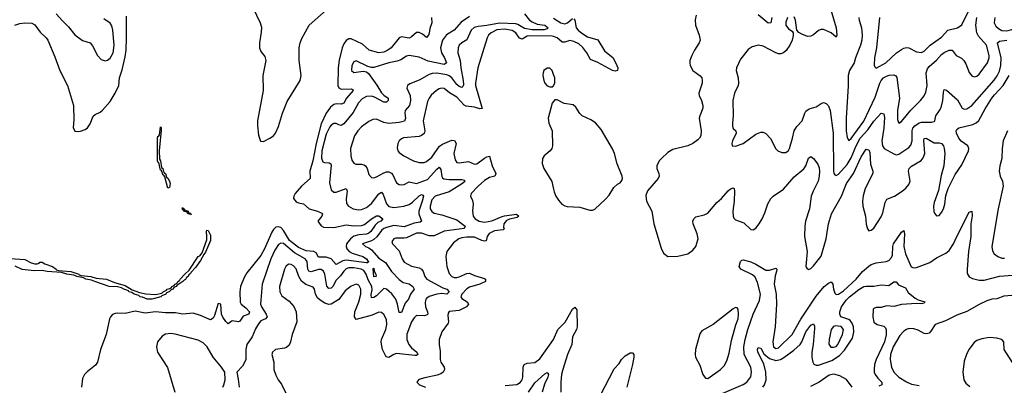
# Model space of a CAD drawing. Header units: inches. Extents: x 1682530 to 1839546, y 640742 to 791647.
# Tile 133 of 256: x 1715750 to 1723589, y 682545 to 685454. Entities that reach past the tile are written whole.
import ezdxf

# ---------------------------------------------------------------- set-up
doc = ezdxf.new("R2010")
doc.units = ezdxf.units.IN
doc.header["$MEASUREMENT"] = 0
doc.layers.add('B7618', color=7, linetype='Continuous')
doc.layers.add('B7628', color=7, linetype='Continuous')

msp = doc.modelspace()

# ---------------------------------------------------------------- linework, layer by layer
at = {"layer": 'B7618', "color": 5}
for points, elevation in [([(1717607.1, 685550), (1717663.8, 685430), (1717674, 685394), (1717673.7, 685353.7), (1717659, 685270), (1717658.2, 685230), (1717670, 685200.6), (1717701.3, 685161.3), (1717710.1, 685130), (1717686.2, 685010), (1717687.7, 684890), (1717643.1, 684650), (1717642.4, 684610), (1717650, 684534), (1717668.2, 684488.2), (1717690, 684485.9), (1717740.5, 684510), (1717769.7, 684530), (1717785.8, 684550), (1717810, 684604.4), (1717843, 684710), (1717878.3, 684801.7), (1717982.5, 684970), (1717990.4, 685010), (1717974.4, 685130), (1717975.8, 685230), (1717981.8, 685270), (1717995, 685305), (1718055.2, 685410), (1718188.8, 685530)], 420), ([(1715710, 685409.3), (1715750, 685423), (1715790, 685428.4), (1715845.4, 685425.4), (1715870, 685413.1), (1715913.9, 685353.9), (1715959.7, 685310), (1715973.7, 685290), (1716030, 685159.3), (1716070, 685048.2), (1716130.1, 684930.1), (1716179.6, 684770), (1716181.8, 684658.2), (1716175.8, 684595.8), (1716190, 684568.2), (1716210, 684563.8), (1716233.6, 684566.4), (1716270, 684580.7), (1716290, 684594), (1716310, 684624), (1716334.9, 684685.1), (1716350, 684699.3), (1716390, 684718.7), (1716410, 684734), (1716470, 684803.1), (1716511.1, 684870), (1716539.3, 684930), (1716544.3, 684990), (1716566.2, 685053.8), (1716590, 685157.6), (1716596.9, 685210), (1716600.1, 685310), (1716601.1, 685481.1)], 420), ([(1716041, 685501), (1716090, 685443.7), (1716137.8, 685397.8), (1716190, 685333), (1716250, 685287.7), (1716310.3, 685270.3), (1716330, 685246.8), (1716370.4, 685170), (1716397.4, 685137.4), (1716430, 685126), (1716450, 685132), (1716470, 685148.7), (1716492.9, 685190), (1716502.9, 685250), (1716491.5, 685371.5), (1716483.9, 685403.9), (1716470, 685425.1), (1716421.1, 685461.1)], 440), ([(1719029.3, 685470), (1719030.2, 685430), (1719016, 685384), (1719010, 685346.6), (1719004.2, 685330), (1718990, 685312.2), (1718957.9, 685337.9), (1718930, 685352.2), (1718910, 685351.6), (1718870, 685317.6), (1718850, 685308), (1718790, 685318.4), (1718770, 685308.3), (1718706.3, 685230), (1718680.2, 685210), (1718650, 685195.4), (1718610, 685190.8), (1718532.9, 685210), (1718478.6, 685258.6), (1718390, 685300.9), (1718370, 685301.2), (1718350, 685288.6), (1718330, 685261.4), (1718316.2, 685230), (1718293, 685133), (1718285.9, 685070), (1718282.5, 684930), (1718291.2, 684911.2), (1718310, 684901.9), (1718390, 684903.2), (1718399.1, 684899.1), (1718404, 684890), (1718353, 684830), (1718329.6, 684790.4), (1718310, 684780.6), (1718270, 684784.5), (1718250, 684778.5), (1718223.3, 684756.7), (1718190, 684709.1), (1718150, 684625), (1718110, 684468.8), (1718084.4, 684330), (1718060.9, 684250), (1718062.8, 684190), (1717992.5, 684130), (1717942.6, 684070), (1717932.3, 684050), (1717930.2, 684030), (1717950, 684005.2), (1717970, 683995.9), (1718010, 683988.4), (1718054, 683950), (1718121.1, 683930), (1718155, 683915), (1718159.7, 683910), (1718154.8, 683890), (1718124.4, 683850), (1718150, 683814), (1718170, 683804), (1718250, 683799.5), (1718350, 683820.8), (1718410, 683814.8), (1718470, 683815.7), (1718495.2, 683824.8), (1718550, 683868.9), (1718590, 683894.1), (1718610, 683894.5), (1718641.7, 683870), (1718624.6, 683850), (1718600.7, 683839.3), (1718580.5, 683819.5), (1718545.6, 683770), (1718530, 683755.5), (1718510, 683746.4), (1718450, 683742.4), (1718410, 683731), (1718383.3, 683710), (1718351.8, 683670), (1718349.2, 683650), (1718355.4, 683630), (1718372.4, 683610), (1718396.9, 683596.9), (1718480.6, 683570), (1718510.7, 683550), (1718517.8, 683537.8), (1718529, 683530), (1718519.7, 683520.4), (1718510, 683520.2), (1718350, 683541.3), (1718323.4, 683536.6), (1718270, 683507.3), (1718230, 683550.2), (1718190, 683564.2), (1718130, 683564.4), (1718110, 683599.1), (1718092.3, 683610), (1718030, 683615.1), (1717970, 683641.8), (1717898, 683698), (1717850, 683776.4), (1717830, 683799.4), (1717810, 683807.2), (1717790, 683803), (1717770, 683785.8), (1717756.3, 683763.7), (1717698.9, 683630), (1717670, 683578.9), (1717559.6, 683440.4), (1717538.1, 683401.9), (1717509, 683330), (1717502.2, 683290), (1717506.2, 683206.2), (1717512.3, 683190), (1717550, 683160.9), (1717578.6, 683130), (1717573.7, 683110), (1717530, 683095.2), (1717503.5, 683056.5), (1717491, 683049), (1717441.4, 683058.6), (1717410, 683035.1), (1717390, 683052.6), (1717366.3, 683086.3), (1717356, 683110), (1717350.6, 683190), (1717330, 683194.7), (1717300.3, 683099.7), (1717290, 683079.6), (1717270, 683065.7), (1717190, 683101.8), (1717130, 683118), (1717050, 683109.9), (1716990, 683121.5), (1716910, 683121.3), (1716830, 683130.7), (1716750, 683118.7), (1716670, 683134), (1716590, 683116.3), (1716530, 683120.3), (1716510, 683117.1), (1716490, 683108.4), (1716472.7, 683090), (1716465.4, 683074.6), (1716439.5, 682950), (1716394, 682830), (1716370.4, 682729.6), (1716353.7, 682706.3), (1716286.3, 682653.7), (1716266, 682630), (1716250, 682599), (1716240.8, 682530)], 420), ([(1719330, 685480.1), (1719264.7, 685435.3), (1719208.7, 685371.3), (1719147.4, 685332.6), (1719117, 685290), (1719099.5, 685230), (1719106.9, 685190), (1719132.3, 685150), (1719149.3, 685110), (1719130, 685096.3), (1719002.9, 685122.9), (1718930, 685155), (1718850, 685168.3), (1718830, 685164), (1718784.6, 685135.4), (1718756.5, 685123.5), (1718690, 685109.9), (1718570, 685074.5), (1718550, 685073.7), (1718521, 685081), (1718430, 685126), (1718410, 685119.6), (1718393.1, 685090), (1718390.4, 685050), (1718410, 685034.9), (1718484.5, 685044.5), (1718510, 685037.6), (1718526.1, 685026.1), (1718593.8, 684933.8), (1718631.5, 684871.5), (1718650, 684852.8), (1718684.2, 684830), (1718683.6, 684810), (1718670, 684797.2), (1718650, 684798.5), (1718576.1, 684836.1), (1718550, 684844.3), (1718510, 684841.6), (1718476.1, 684823.9), (1718447.3, 684792.7), (1718404.3, 684715.7), (1718330, 684625.2), (1718310, 684613), (1718290, 684616.2), (1718270, 684628.2), (1718250, 684628.2), (1718230, 684614.5), (1718219.2, 684600.8), (1718190, 684543.8), (1718155.5, 684410), (1718152.8, 684352.9), (1718163.3, 684323.3), (1718176.4, 684316.4), (1718214.5, 684314.5), (1718227.2, 684307.2), (1718230, 684296), (1718216.3, 684156.3), (1718230, 684099.1), (1718250, 684081.5), (1718270, 684082.7), (1718350.2, 684110.2), (1718356.6, 684090), (1718348.7, 684028.7), (1718352.2, 683992.2), (1718368.2, 683970), (1718404.9, 683950), (1718450, 683941.6), (1718470, 683944.1), (1718510, 683960.2), (1718550, 683991), (1718610, 684068.5), (1718630, 684080.8), (1718644.3, 684064.3), (1718670, 683988.1), (1718690, 683968.1), (1718730, 683960.1), (1718809.6, 683969.6), (1718850, 683983.6), (1718878, 684002), (1718930, 684053.3), (1718950, 684063.2), (1718959.1, 684059.1), (1718963.9, 684050), (1718954.9, 684010), (1718927.2, 683930), (1718928.7, 683908.7), (1718948.7, 683850), (1718937.6, 683842.4), (1718890, 683836.3), (1718810, 683806.1), (1718730, 683815.5), (1718670, 683801.9), (1718647.9, 683792.1), (1718630, 683776), (1718592.5, 683727.5), (1718570, 683706), (1718550, 683694.6), (1718478, 683670), (1718503, 683650), (1718530, 683638.8), (1718550, 683622.7), (1718610, 683555.5), (1718661.9, 683521.9), (1718711.3, 683450), (1718770, 683385.6), (1718803.8, 683363.8), (1718851.8, 683351.8), (1718881.3, 683330), (1718891.5, 683310), (1718861.6, 683270), (1718845.2, 683230), (1718820.1, 683199.9), (1718790, 683125.1), (1718770, 683125.2), (1718758.2, 683190), (1718744.9, 683230), (1718712.1, 683272.1), (1718670, 683310.4), (1718650, 683315), (1718590, 683256.4), (1718570, 683244.6), (1718550, 683242.2), (1718547.1, 683267.1), (1718554.9, 683305.1), (1718553.5, 683330), (1718524.2, 683384.2), (1718508.2, 683430), (1718490, 683457.5), (1718468, 683468), (1718410, 683479.2), (1718370, 683479.5), (1718350, 683473), (1718330, 683453.4), (1718304.3, 683415.7), (1718270, 683381.9), (1718243.5, 683330), (1718230, 683316.9), (1718210, 683315.6), (1718195.2, 683335.2), (1718178.5, 683430), (1718170, 683453.8), (1718150, 683465.2), (1718130, 683466), (1718070, 683446.7), (1718053.1, 683453.1), (1718044.8, 683470), (1718037.8, 683530), (1718023, 683550), (1717938.5, 683598.5), (1717850, 683672.9), (1717830, 683677), (1717810, 683664.4), (1717781, 683619), (1717750.2, 683550.2), (1717680.5, 683350), (1717667, 683190), (1717674.7, 683170), (1717713.1, 683110), (1717719.6, 683090), (1717705.7, 683074.3), (1717670, 683057.3), (1717650, 683034.2), (1717626.5, 682993.5), (1717599.8, 682930), (1717559, 682870), (1717549.4, 682830), (1717550, 682747), (1717523.5, 682696.5), (1717478.8, 682650), (1717490, 682594), (1717496.3, 682530)], 440), ([(1719770, 685499.6), (1719810, 685451.1), (1719830, 685436.1), (1719870, 685418.2), (1719930, 685409.2), (1719958.4, 685390), (1719950, 685382), (1719926.6, 685373.4), (1719830, 685372.3), (1719770, 685383), (1719715.6, 685415.6), (1719700.2, 685420.2), (1719570, 685426.8), (1719470, 685407.2), (1719399.7, 685400.3), (1719368.8, 685391.2), (1719345.2, 685370), (1719310, 685292.8), (1719269.1, 685270), (1719250.2, 685250), (1719241.8, 685230), (1719238.9, 685190), (1719256.1, 685130), (1719261.9, 685070), (1719279.9, 684970), (1719283.5, 684936.5), (1719278.7, 684921.3), (1719270, 684915), (1719250, 684921), (1719230, 684937), (1719190.2, 684990.2), (1719170, 685006.5), (1719150, 685015.2), (1719070, 685028.9), (1719034, 685026), (1719010, 685017.5), (1718930, 684973.2), (1718856.9, 684943.1), (1718837.6, 684930), (1718831.6, 684910), (1718859, 684850), (1718862.4, 684810), (1718852.2, 684770), (1718819.7, 684730), (1718815.5, 684710), (1718821.7, 684670), (1718813.8, 684646.2), (1718770, 684634.8), (1718690, 684628.4), (1718650, 684635), (1718590, 684661.1), (1718560.5, 684659.5), (1718530, 684643.5), (1718470, 684600.3), (1718441.5, 684570), (1718416.5, 684530), (1718384.4, 684430), (1718386, 684370), (1718395.5, 684335.5), (1718410, 684312.7), (1718425.1, 684305.1), (1718470, 684303.8), (1718490, 684299.7), (1718503.6, 684290), (1718516.3, 684270), (1718530, 684223), (1718550, 684198.7), (1718570, 684196.1), (1718590, 684202.3), (1718650, 684235.7), (1718670, 684242.7), (1718690, 684242.5), (1718710, 684232.5), (1718720.7, 684220.7), (1718750, 684157), (1718770, 684143.6), (1718790, 684140.2), (1718810, 684143.8), (1718850, 684163), (1718910, 684150.1), (1718996.5, 684183.5), (1719070, 684265.5), (1719090, 684279.6), (1719101.7, 684261.7), (1719110, 684207), (1719115.7, 684195.7), (1719127.2, 684187.2), (1719170, 684181.7), (1719270, 684183.5), (1719290, 684178), (1719296.1, 684170), (1719274.5, 684150), (1719170, 684084.9), (1719056.8, 684050), (1719030, 684020.9), (1719017.5, 683970), (1719017.7, 683950), (1719030, 683926.9), (1719050, 683915.9), (1719110, 683902.3), (1719230, 683861.7), (1719295.8, 683810), (1719287.9, 683792.1), (1719129.8, 683770.2), (1719050, 683733.5), (1719010, 683734.6), (1718950, 683754.5), (1718910, 683756.6), (1718830, 683719.2), (1718810, 683715.4), (1718743.5, 683716.5), (1718728.2, 683710), (1718712.7, 683690), (1718717.1, 683670), (1718770, 683615.8), (1718794.7, 683550), (1718810, 683525.5), (1718870, 683492.4), (1718930, 683478.9), (1718949.5, 683469.5), (1718962.7, 683450), (1718974.5, 683410), (1718990.2, 683390), (1719119.4, 683319.4), (1719152, 683310), (1719170.1, 683290.1), (1719150.5, 683269.5), (1719110, 683275), (1719070, 683270.3), (1719009.5, 683250.5), (1718990, 683236.1), (1718983.9, 683230), (1718977, 683203), (1718981.9, 683170), (1718995.7, 683130), (1718998.5, 683110), (1718995.2, 683104.8), (1718970, 683098.1), (1718910, 683099.8), (1718890, 683083.1), (1718870, 683049.7), (1718831, 682951), (1718831.3, 682910), (1718849.3, 682869.3), (1718870, 682843.8), (1718911.4, 682810), (1718920.4, 682790), (1718910, 682783.5), (1718896.7, 682783.3), (1718750, 682798), (1718728.9, 682791.1), (1718690, 682767.4), (1718670, 682772.8), (1718662, 682782), (1718638, 682830), (1718627.5, 682887.5), (1718630.6, 682910), (1718663.7, 682990), (1718672.9, 683030), (1718669.1, 683069.1), (1718650, 683109.6), (1718630, 683124), (1718610, 683126), (1718556.3, 683103.7), (1718430, 683068.3), (1718414.5, 683090), (1718417.1, 683130), (1718450.4, 683210), (1718464.7, 683270), (1718465.8, 683310), (1718450, 683342), (1718430, 683349.7), (1718390, 683333.5), (1718342.3, 683297.7), (1718291.2, 683228.8), (1718230.3, 683190), (1718210, 683188.4), (1718179.7, 683199.7), (1718141.6, 683221.6), (1718120, 683240), (1718105.7, 683270), (1718097.3, 683310), (1718085.6, 683325.6), (1718027.6, 683347.6), (1717994, 683374), (1717972.5, 683410), (1717950.9, 683470.9), (1717930, 683495.8), (1717910, 683507.1), (1717890, 683508), (1717870, 683491.6), (1717858.3, 683470), (1717819.6, 683330), (1717821.1, 683290), (1717838.3, 683258.3), (1717895.6, 683215.6), (1717933, 683173), (1717951.4, 683130), (1717957.6, 683050), (1717919, 682950), (1717906.3, 682890), (1717894.4, 682865.6), (1717873, 682847), (1717858.8, 682841.2), (1717786.8, 682830), (1717763, 682810), (1717757.1, 682790), (1717774.4, 682730), (1717774, 682670), (1717790, 682626), (1717808.2, 682590), (1717835.4, 682555.4), (1717870, 682484)], 460), ([(1720000, 685320.2), (1719990, 685323.5), (1719810, 685324.9), (1719790, 685321.9), (1719750, 685299), (1719730, 685307.6), (1719698.8, 685350), (1719670, 685368.4), (1719610, 685379.5), (1719550, 685372.2), (1719503.9, 685350), (1719482.8, 685330), (1719470.8, 685310), (1719396.6, 685070), (1719378, 684950), (1719379.1, 684930), (1719431.8, 684748.2), (1719414.2, 684745.8), (1719370, 684759), (1719304.7, 684764.7), (1719290, 684772.4), (1719230, 684837.8), (1719171.1, 684871.1), (1719130, 684906.8), (1719110, 684909.8), (1719090, 684903.1), (1719067.7, 684890), (1719026.9, 684853.1), (1719009.6, 684830.4), (1718997.3, 684802.7), (1718962, 684650), (1718975.5, 684570), (1718970.9, 684549.1), (1718950, 684532), (1718930, 684525), (1718806.2, 684513.8), (1718790, 684507.1), (1718771.7, 684490), (1718760.9, 684470), (1718754.9, 684434.9), (1718761.1, 684410), (1718770, 684397.1), (1718807.7, 684370), (1718885.5, 684330), (1718930, 684318.2), (1718970, 684318.8), (1718990, 684325.6), (1719030, 684359.3), (1719092.9, 684447.1), (1719116.9, 684463.1), (1719190, 684495), (1719211.8, 684491.8), (1719224.1, 684470), (1719207.3, 684390), (1719218.2, 684338.2), (1719230, 684318), (1719250, 684314), (1719324.3, 684324.3), (1719370, 684305.2), (1719390, 684306.8), (1719450, 684351.8), (1719470, 684363.2), (1719490, 684367.3), (1719511.8, 684290), (1719541.3, 684230), (1719539.1, 684220.9), (1719533.1, 684210), (1719490, 684198.1), (1719450, 684173.7), (1719399.4, 684130), (1719345.3, 684070), (1719339.5, 684050), (1719355.5, 684015.5), (1719361, 683990), (1719354.8, 683930), (1719361, 683890), (1719376.2, 683870), (1719409, 683850), (1719450, 683843), (1719510, 683852.9), (1719590, 683888.9), (1719610, 683893.2), (1719706, 683906), (1719723.8, 683890), (1719710, 683881.1), (1719650, 683867.2), (1719625, 683855), (1719604.3, 683830), (1719603, 683803), (1719607.2, 683790), (1719598.6, 683781.4), (1719530, 683774.8), (1719486.6, 683753.4), (1719470.7, 683730), (1719465.1, 683694.9), (1719450, 683691.6), (1719430, 683696.5), (1719370, 683723.1), (1719310, 683724), (1719270, 683718.4), (1719244.9, 683710), (1719202.6, 683677.4), (1719151.8, 683610), (1719142.6, 683570), (1719150.2, 683490), (1719170, 683434.4), (1719190, 683411.5), (1719210, 683403.5), (1719230, 683402.7), (1719250, 683407), (1719310, 683435), (1719330, 683437), (1719370, 683419.6), (1719450, 683395.4), (1719459.2, 683390), (1719459.7, 683370), (1719414, 683350), (1719330, 683326), (1719310, 683311.5), (1719270.2, 683270), (1719262.6, 683250), (1719270, 683237), (1719312.3, 683210), (1719323.6, 683190), (1719306.9, 683170), (1719250, 683140.4), (1719170, 683132), (1719161.5, 683118.5), (1719158.9, 683101.1), (1719163.5, 683050), (1719160.1, 683039.9), (1719111.5, 682970), (1719090.3, 682910), (1719088.9, 682871.1), (1719096.5, 682816.5), (1719098, 682750), (1719104.1, 682730), (1719128.2, 682690), (1719131.5, 682670), (1719121.5, 682650), (1719104.1, 682635.9), (1719075, 682625), (1718974.4, 682605.6), (1718928.3, 682591.7), (1718912, 682570), (1718932, 682550), (1718982, 682530)], 480), ([(1720000, 685018.6), (1719989.5, 685050), (1719970, 685067.3), (1719950, 685067.6), (1719923, 685050), (1719916.4, 685030), (1719915.3, 685010), (1719922.6, 684970), (1719930.5, 684950), (1719950, 684928), (1719970, 684919.1), (1719990, 684918.8), (1720000, 684928.8)], 520), ([(1720000, 684802.1), (1719990.5, 684789.5), (1719957.4, 684670), (1719961.7, 684630), (1719989.4, 684569.4), (1719991.8, 684450), (1719986.5, 684430), (1719973.4, 684410), (1719924.4, 684370), (1719912.7, 684350), (1719910.4, 684310), (1719921.7, 684270), (1719985.6, 684165.6), (1720000, 684106)], 520), ([(1715674.6, 683554.6), (1715790, 683546.3), (1715840.2, 683520.2), (1715870, 683512.6), (1715890, 683511.5), (1715904, 683516), (1715910, 683524), (1715930, 683524.9), (1715951.3, 683511.3), (1716010, 683491.5), (1716040.5, 683470), (1716043.4, 683463.4), (1716058, 683458), (1716158, 683450), (1716222, 683430), (1716224.1, 683424.1), (1716239.9, 683419.9), (1716316, 683410), (1716358.7, 683398.7), (1716441, 683390), (1716503.6, 683363.6), (1716590, 683340.4), (1716644.4, 683304.4), (1716704.6, 683284.6), (1716753.1, 683273.1), (1716831.6, 683268.4), (1716881.1, 683278.9), (1716892.7, 683290), (1716918.5, 683301.5), (1716925.1, 683310), (1716944.4, 683315.6), (1716957.4, 683322.6), (1716960.7, 683330), (1716980.7, 683339.3), (1716986.9, 683350), (1717003.1, 683356.9), (1717008.7, 683370), (1717022.2, 683377.8), (1717027.9, 683390), (1717063.9, 683430), (1717099.3, 683460.7), (1717169.8, 683570), (1717183.6, 683576.4), (1717201.4, 683598.6), (1717238.6, 683701.4), (1717241.2, 683730), (1717237.2, 683770), (1717240.9, 683779.1), (1717250, 683777.1), (1717270, 683740.7), (1717270, 683697.2), (1717230, 683603.6), (1717214.9, 683585.1), (1717190, 683537), (1717150, 683481.6), (1717115.1, 683444.9), (1717110, 683434), (1717096, 683424), (1717090.2, 683410), (1717077.8, 683402.2), (1717070, 683387.8), (1717058.2, 683381.8), (1717050, 683369.8), (1717000.4, 683339.6), (1716996, 683330), (1716977.6, 683322.4), (1716972.4, 683310), (1716954.8, 683305.2), (1716939.3, 683290), (1716919, 683281), (1716912.7, 683270), (1716881.8, 683258.2), (1716874.9, 683250), (1716802, 683230), (1716764, 683230), (1716726.7, 683246.7), (1716708, 683250), (1716698.8, 683258.8), (1716660.9, 683270), (1716642.6, 683282.6), (1716618.4, 683290), (1716616.1, 683296.1), (1716603.3, 683303.3), (1716578, 683310), (1716561.4, 683321.4), (1716528.5, 683328.5), (1716462, 683330), (1716347, 683370), (1716322.8, 683382.8), (1716275.3, 683390), (1716259.2, 683399.2), (1716205.2, 683410), (1716181.1, 683421.1), (1716124, 683430), (1716083.6, 683443.6), (1715968.7, 683450), (1715930, 683459.7), (1715864.8, 683455.2), (1715770, 683466.8), (1715714.3, 683494.3)], 380), ([(1717366, 682530), (1717374, 682550), (1717385.1, 682590), (1717383.7, 682650), (1717356.2, 682690), (1717289.8, 682769.8), (1717242.7, 682850), (1717210, 682884.4), (1717170, 682903.5), (1716988.6, 682951.4), (1716950, 682957.4), (1716910, 682953.3), (1716883.4, 682936.6), (1716847, 682890), (1716840.3, 682850), (1716847, 682810), (1716925.9, 682685.9), (1716986, 682490)], 440), ([(1719615.4, 682544.6), (1719708.6, 682551.4), (1719733.4, 682566.6), (1719750, 682589.1), (1719756.7, 682610), (1719757.2, 682690), (1719765.3, 682710), (1719790, 682720.8), (1719850, 682727.7), (1719890, 682756.2), (1719999.8, 682910), (1720000, 682910.3)], 480), ([(1719801.1, 682490), (1719850, 682564.7), (1719930, 682635.9), (1719950, 682646.4), (1719959.1, 682630), (1719955.7, 682610), (1719927, 682553), (1719908.7, 682490)], 460)]:
    msp.add_lwpolyline(points, dxfattribs=dict(at, elevation=elevation))
for points, elevation in [([(1716930, 684113.2), (1716904.2, 684204.2), (1716897.5, 684217.5), (1716890, 684219.3), (1716884.2, 684244.2), (1716876, 684256), (1716870, 684257.2), (1716857.2, 684317.2), (1716850, 684319), (1716848.2, 684330), (1716847.5, 684510), (1716850, 684526), (1716854.6, 684525.4), (1716863.1, 684536.9), (1716870, 684601), (1716876.3, 684596.3), (1716876.1, 684576.1), (1716859.3, 684410), (1716864, 684344), (1716870, 684332), (1716879.1, 684279.1), (1716890, 684270.4), (1716897.5, 684237.5), (1716910, 684230.4), (1716919.9, 684199.9), (1716930, 684192.4), (1716943, 684170), (1716947.3, 684150), (1716942, 684118)], 380), ([(1717094.8, 683914.8), (1717103.7, 683916.3), (1717113.7, 683910), (1717115.2, 683904.8), (1717110, 683901.2), (1717106.7, 683906.7), (1717087.3, 683910), (1717082, 683922), (1717058, 683930), (1717058.6, 683938.6), (1717050, 683938), (1717043.5, 683956.5), (1717050, 683957.6), (1717060.5, 683950), (1717061.1, 683941.1), (1717092.2, 683930)], 380), ([(1718570, 683407.7), (1718564.7, 683475.3), (1718570, 683477.1), (1718572.4, 683452.4), (1718585.5, 683430), (1718586.8, 683413.2), (1718586, 683410)], 420)]:
    msp.add_lwpolyline(points, close=True, dxfattribs=dict(at, elevation=elevation))
at = {"layer": 'B7628', "color": 5}
for points, elevation in [([(1720000, 685464.8), (1720058.5, 685430), (1720090, 685421), (1720112.1, 685427.9), (1720150, 685463.9)], 480), ([(1720160.7, 685460.7), (1720170, 685450.7), (1720181.6, 685390), (1720195.4, 685370), (1720225.3, 685345.3), (1720270, 685317.6), (1720352.3, 685292.3), (1720406.9, 685206.9), (1720475.8, 685150), (1720505.3, 685090), (1720512, 685070), (1720510.4, 685050), (1720490, 685044), (1720470, 685049.8), (1720353.3, 685113.3), (1720295.8, 685135.8), (1720266.5, 685190), (1720232.8, 685232.8), (1720200.4, 685260.4), (1720161.4, 685281.4), (1720130, 685287), (1720090, 685275.2), (1720070, 685276), (1720030.1, 685310.1), (1720000, 685320.2)], 480), ([(1721136.3, 685490), (1721128.3, 685451.7), (1721130.4, 685410), (1721160.3, 685330), (1721167, 685290), (1721160.3, 685270), (1721122, 685210), (1721102.4, 685170), (1721086.4, 685130), (1721084.9, 685110), (1721088.5, 685090), (1721110.3, 685050.3), (1721168.3, 685008.3), (1721180.3, 684990), (1721184.7, 684970), (1721182.4, 684950), (1721155.8, 684870), (1721158.4, 684850), (1721178, 684810), (1721188.8, 684770), (1721188.7, 684750), (1721164, 684690), (1721160.2, 684670), (1721175.2, 684570), (1721173.6, 684530), (1721163.1, 684510), (1721150, 684496.9), (1721110.1, 684469.9), (1721070, 684450.9), (1720950, 684421.3), (1720910, 684396.9), (1720859.3, 684350), (1720841.6, 684330), (1720823.1, 684290), (1720822.4, 684270), (1720839.3, 684230), (1720842.4, 684210), (1720832.2, 684190), (1720747.4, 684092.6), (1720735.2, 684055.2), (1720739.3, 684010), (1720782.6, 683930), (1720799.5, 683830), (1720856.7, 683636.7), (1720876.7, 683596.7), (1720910, 683570.7), (1720990, 683572.4), (1721070, 683592.4), (1721110, 683619.3), (1721133.3, 683650), (1721150.9, 683710), (1721143.9, 683750), (1721111.1, 683830), (1721109.8, 683850.2), (1721116.9, 683870), (1721133.5, 683886.5), (1721199.8, 683900.2), (1721230, 683914.9), (1721301.4, 683998.6), (1721336.4, 684030), (1721390, 684091.6), (1721410, 684108.4), (1721430, 684114.9), (1721437.3, 684110), (1721442, 684090), (1721438.2, 684010), (1721426.8, 683930), (1721429.6, 683890), (1721436, 683876), (1721450, 683860.9), (1721516.6, 683836.6), (1721570, 683785.7), (1721590, 683783.2), (1721610, 683794.2), (1721638.4, 683830), (1721660.7, 683870), (1721682.7, 683917.3), (1721706.2, 683990), (1721729.8, 684030), (1721750, 684050.2), (1721830, 684104.7), (1721916.5, 684203.5), (1721992, 684268), (1722007.7, 684292.3), (1722030, 684353.4), (1722050, 684365.5), (1722070, 684348.5), (1722105.3, 684305.3), (1722115.4, 684275.4), (1722117.8, 684250), (1722115.1, 684210), (1722105.8, 684170), (1722066, 684090), (1722052.1, 684050), (1722038.3, 683950), (1722007.2, 683850), (1721999.9, 683810), (1721999.5, 683730), (1722019.2, 683610), (1722010.2, 683490.2), (1722015.8, 683475.8), (1722030, 683466), (1722050, 683475), (1722070, 683494.5), (1722130, 683572.1), (1722170.5, 683709.5), (1722189.5, 683830.5), (1722213.7, 683910), (1722293.5, 684050), (1722331.4, 684150), (1722388.9, 684231.1), (1722450, 684361.5), (1722490, 684424.9), (1722510, 684419.3), (1722517.5, 684397.5), (1722524.4, 684304.4), (1722542.3, 684250), (1722543.5, 684230), (1722481.7, 684110), (1722466.5, 684053.5), (1722461, 684010), (1722462.2, 683970), (1722482.7, 683890), (1722490, 683826), (1722500.3, 683790), (1722510, 683773.4), (1722530, 683780.3), (1722550, 683796.5), (1722610, 683884.6), (1722622.3, 683917.7), (1722640.9, 683999.1), (1722654.8, 684025.2), (1722714, 684050), (1722775.6, 684090), (1722806.2, 684113.8), (1722830, 684143.1), (1722838.7, 684170), (1722826.3, 684250), (1722830.4, 684269.6), (1722850.3, 684289.7), (1722926.4, 684333.6), (1722944.4, 684355.6), (1722956.6, 684390), (1722947.1, 684492.9), (1722951.9, 684508.1), (1722967.6, 684512.4), (1723030, 684474), (1723070, 684473.4), (1723090, 684468.3), (1723104.8, 684450), (1723111.4, 684430), (1723114.7, 684390), (1723106.9, 684290), (1723087, 684213), (1723064.7, 684095.3), (1723030, 684000.5), (1723025.1, 683970), (1723028.3, 683928.3), (1723034.1, 683914.1), (1723050, 683892.7), (1723070, 683897), (1723090, 683918.7), (1723106, 683950), (1723115, 683985), (1723123.9, 684056.1), (1723142, 684110), (1723198.6, 684221.4), (1723250, 684299.8), (1723304.2, 684410), (1723305.9, 684430), (1723299.4, 684450), (1723246.4, 684486.4), (1723226.5, 684510), (1723209.3, 684550), (1723205.6, 684570), (1723210, 684581.3), (1723226.8, 684593.2), (1723339.3, 684620.7), (1723365.8, 684634.2), (1723387.1, 684652.9), (1723435.5, 684744.5), (1723490, 684830.1), (1723510, 684857.2), (1723579.7, 684930), (1723628.4, 685010)], 520), ([(1721862.8, 685470), (1721850, 685434), (1721850.3, 685410.3), (1721870, 685381.3), (1721901.4, 685361.4), (1721908.1, 685348.1), (1721908.2, 685328.2), (1721899.5, 685290), (1721882, 685250), (1721852.7, 685207.3), (1721830, 685189.8), (1721810, 685182.6), (1721790, 685182.3), (1721769.3, 685189.2), (1721670, 685242.6), (1721630.3, 685249.7), (1721610, 685246.6), (1721581.5, 685238.5), (1721550, 685216.2), (1721490, 685140.9), (1721457, 685070), (1721454.9, 685050), (1721470.3, 684990), (1721472.6, 684950), (1721468.9, 684930), (1721441.7, 684870), (1721427.6, 684810), (1721431.7, 684690), (1721424.2, 684630), (1721425.7, 684605.7), (1721430, 684587.3), (1721450.7, 684570), (1721453, 684550), (1721424.4, 684490), (1721418.8, 684470), (1721422, 684450), (1721450, 684447.7), (1721510, 684468), (1721610, 684543.8), (1721650, 684559.1), (1721670, 684559.1), (1721690, 684547.7), (1721727.6, 684507.6), (1721770, 684426), (1721786, 684410), (1721817.1, 684397.1), (1721850, 684397.6), (1721870, 684413.4), (1721877.7, 684430), (1721903.5, 684510), (1721916.3, 684570), (1721936.8, 684603.2), (1721979.5, 684650), (1722000.5, 684710), (1722010, 684724.9), (1722035.6, 684744.4), (1722090, 684759.5), (1722130, 684786.7), (1722150, 684794), (1722170, 684788.2), (1722188.1, 684768.1), (1722202.9, 684730), (1722227.3, 684550), (1722229.4, 684249.5), (1722232.4, 684232.4), (1722240.5, 684220.5), (1722250, 684214), (1722270, 684223.9), (1722338.6, 684301.4), (1722370, 684354.1), (1722410.2, 684450), (1722441.9, 684510), (1722501.8, 684578.2), (1722550, 684645.9), (1722610, 684709), (1722630, 684705.5), (1722634.8, 684674.8), (1722630.1, 684590.1), (1722614.4, 684490), (1722618.9, 684450), (1722631.5, 684430), (1722710, 684385.7), (1722730, 684379.5), (1722750, 684384.2), (1722830, 684437.6), (1722844.8, 684455.2), (1722855.5, 684490), (1722854.2, 684570), (1722861.5, 684590), (1722878, 684610), (1722910, 684632.5), (1722930, 684638.8), (1723010, 684639.2), (1723030, 684644.2), (1723035.4, 684650), (1723044.8, 684690), (1723073.4, 684730), (1723085.1, 684754.9), (1723098.5, 684810), (1723103.7, 684876.3), (1723110, 684898), (1723130, 684893.4), (1723215.6, 684815.6), (1723254.4, 684750), (1723270, 684742.2), (1723290, 684744.3), (1723330, 684771), (1723507.7, 684972.3), (1723532.8, 685007.2), (1723550, 685044.7), (1723561.2, 685090), (1723564.6, 685150), (1723534.9, 685270), (1723550, 685282.1), (1723610, 685290.4)], 540), ([(1721738, 685470), (1721730, 685429.6), (1721710, 685426.6), (1721630, 685493.6)], 520), ([(1722209.1, 685530.9), (1722250.2, 685389.8), (1722254.9, 685330), (1722250, 685315.3), (1722209.8, 685349.8), (1722150, 685375.4), (1722130, 685375.7), (1722110, 685366.8), (1722070, 685332.1), (1722050, 685322.2), (1722021.1, 685321.1), (1721977.5, 685337.5), (1721953, 685353), (1721937.2, 685370), (1721926.3, 685450), (1721916.6, 685476.6)], 540), ([(1722432.2, 685470), (1722433.4, 685450), (1722451.8, 685390), (1722457.3, 685330), (1722454.4, 685290), (1722443.2, 685250), (1722403.6, 685150), (1722393.6, 685110), (1722357.6, 685050), (1722344.7, 685010), (1722346.9, 684926.9), (1722331.2, 684670), (1722329.6, 684570.4), (1722337.2, 684517.2), (1722350, 684493.7), (1722370, 684509.3), (1722470, 684646.7), (1722561.7, 684838.3), (1722598.4, 684950), (1722610, 684970.8), (1722628.5, 684990), (1722650, 685003.2), (1722671.9, 685011.9), (1722710, 685015), (1722726.8, 685006.8), (1722733.4, 684993.4), (1722754.8, 684830), (1722738.7, 684730), (1722738.6, 684658.6), (1722750, 684630.6), (1722770, 684644.4), (1722845.1, 684734.9), (1722922, 684810), (1722951.9, 684848.1), (1722963.3, 684876.7), (1722974.8, 684930), (1722967.2, 685030), (1722976.8, 685063.2), (1722990, 685081.9), (1723049.5, 685130.5), (1723090, 685177.5), (1723110, 685194), (1723150, 685211), (1723174.9, 685210), (1723206.7, 685170), (1723247.3, 685147.3), (1723268.2, 685128.2), (1723283.4, 685103.4), (1723310, 685034), (1723330, 685008.2), (1723350, 685000.4), (1723370, 685004.9), (1723390, 685021.3), (1723455.3, 685110), (1723469.8, 685150), (1723469.8, 685170), (1723447.2, 685250), (1723383.1, 685323.1), (1723369.4, 685350), (1723361.3, 685410), (1723369.1, 685470)], 560), ([(1722596.4, 685470), (1722571.3, 685230), (1722555.5, 685150), (1722552.8, 685092.8), (1722557.6, 685077.6), (1722570, 685069.1), (1722646.4, 685110), (1722731, 685189), (1722770, 685217.6), (1722790, 685226.2), (1722810, 685231.2), (1722830, 685229.1), (1722890, 685198.9), (1722930, 685193.7), (1722950, 685204.2), (1722999.2, 685250), (1723090, 685315.9), (1723138.8, 685370), (1723215.6, 685390), (1723250, 685412.3), (1723302.5, 685517.5)], 580), ([(1723512.6, 685470), (1723509.6, 685430), (1723522.3, 685402.3), (1723543.6, 685383.6), (1723570, 685369), (1723610, 685364.2), (1723650, 685375.4), (1723690, 685395.7), (1723779.9, 685470)], 560), ([(1720000, 684928.8), (1720001.2, 684930), (1720009.4, 684950), (1720009.6, 684990), (1720000, 685018.6)], 520), ([(1720000, 684106), (1720005, 684085), (1720019.1, 684050), (1720038.5, 684018.5), (1720067, 683987), (1720090, 683973.1), (1720110, 683967.6), (1720210, 683962.6), (1720290, 683939.3), (1720310, 683939.3), (1720330, 683946), (1720415.2, 684024.8), (1720442.9, 684057.1), (1720481.4, 684118.6), (1720510, 684144), (1720530, 684154.8), (1720544.8, 684175.2), (1720549.4, 684190), (1720547, 684210), (1720506.3, 684306.3), (1720485, 684390), (1720470, 684425.1), (1720379.9, 684579.9), (1720334.3, 684634.3), (1720297.8, 684657.8), (1720228.5, 684688.4), (1720210, 684706.6), (1720177.5, 684757.5), (1720155.3, 684775.3), (1720085.7, 684785.7), (1720030, 684817.2), (1720010, 684815.3), (1720000, 684802.1)], 520), ([(1723613.5, 684570), (1723580.5, 684490), (1723570.9, 684430), (1723569.4, 684350), (1723553.9, 684290), (1723548.7, 684250), (1723556.1, 684210), (1723573.9, 684170), (1723579.1, 684130), (1723539.9, 683950), (1723490.1, 683650), (1723494.7, 683614.7), (1723509.3, 683590), (1723537.3, 683570), (1723570, 683557.7), (1723590, 683555.7)], 520), ([(1721250, 682440.9), (1721510, 682550.9), (1721538.2, 682570), (1721570, 682613.4), (1721576.5, 682650), (1721571.2, 682690), (1721519.2, 682790), (1721516.4, 682850), (1721525.8, 682910), (1721546.1, 682990), (1721590, 683111), (1721638.9, 683221.1), (1721647, 683270), (1721623.7, 683363.7), (1721605.5, 683405.5), (1721584.5, 683424.5), (1721492.3, 683470), (1721478, 683490), (1721489.7, 683530.3), (1721499.5, 683540.5), (1721510, 683544.4), (1721570, 683526.8), (1721610, 683508.6), (1721690, 683460.2), (1721720.1, 683459.9), (1721770, 683476.4), (1721778, 683470), (1721776.5, 683450), (1721764.4, 683415.6), (1721755.9, 683350), (1721772.5, 683270), (1721776.7, 683190), (1721764, 683010), (1721745.3, 682890), (1721751.3, 682851.3), (1721770, 682837.2), (1721790, 682842.1), (1721900.4, 682950), (1721970, 683072.4), (1722090, 683254.5), (1722155, 683330), (1722190, 683358), (1722210, 683367.2), (1722224, 683350), (1722228.1, 683310), (1722239.5, 683279.5), (1722250, 683266.7), (1722270, 683269.5), (1722310, 683296.9), (1722410, 683388.3), (1722459.9, 683450), (1722510, 683493.1), (1722530, 683505.9), (1722570, 683520.7), (1722649.3, 683530.7), (1722670, 683538.8), (1722690, 683560.9), (1722698.2, 683581.7), (1722702.4, 683650), (1722708.1, 683671.9), (1722770, 683764), (1722790, 683778), (1722794.8, 683750), (1722789.6, 683650), (1722803.4, 683590), (1722847.1, 683487.1), (1722870, 683479.4), (1722890, 683483.7), (1722996.9, 683523.1), (1723050, 683559), (1723123.3, 683596.7), (1723150, 683618.3), (1723185.5, 683670), (1723211.2, 683730), (1723310, 683921.6), (1723330, 683930.7), (1723334.4, 683894.4), (1723322.5, 683830), (1723323.7, 683730), (1723303.4, 683610), (1723292.5, 683470), (1723294, 683434), (1723308.4, 683408.4), (1723335.2, 683395.2), (1723390, 683382), (1723430, 683381.9), (1723550, 683412.3), (1723690, 683424.9)], 480), ([(1721666, 682530), (1721680.2, 682550), (1721694.4, 682590), (1721689.9, 682650.1), (1721675.7, 682715.7), (1721627.3, 682810), (1721625.1, 682830), (1721630, 682846), (1721650, 682842), (1721675.1, 682795.1), (1721719.4, 682759.4), (1721770, 682743.9), (1721808.3, 682751.7), (1721834, 682766), (1721914.2, 682825.8), (1721962.7, 682870), (1721977.1, 682890), (1722010, 682971), (1722050, 683023.2), (1722070, 683033.4), (1722077, 683017), (1722076.9, 682996.9), (1722068.4, 682870), (1722056.8, 682810), (1722056.6, 682770), (1722064.8, 682730), (1722073.9, 682713.9), (1722090, 682704.6), (1722110, 682705.1), (1722216.3, 682743.7), (1722277.8, 682782.2), (1722315.9, 682824.1), (1722380, 682920), (1722392, 682968), (1722387.8, 683010), (1722379, 683039), (1722362, 683062), (1722350, 683069.4), (1722288.3, 683090), (1722279, 683110), (1722278.6, 683130), (1722291.6, 683170), (1722330, 683221.2), (1722357.2, 683250), (1722430, 683308.5), (1722470, 683330.4), (1722490, 683334.8), (1722550, 683334), (1722610, 683345.5), (1722670, 683338), (1722710, 683367.7), (1722727.3, 683367.3), (1722745.4, 683345.4), (1722801.6, 683321.6), (1722823.4, 683283.4), (1722879.3, 683239.3), (1722904.1, 683224.1), (1722957.3, 683210), (1722950, 683199), (1722930, 683192.7), (1722890, 683197), (1722771.6, 683188.4), (1722710, 683170.9), (1722650, 683177.7), (1722610, 683164.5), (1722570, 683164.2), (1722550, 683156.4), (1722544.7, 683150), (1722543.2, 683090), (1722550, 683048.2), (1722578, 683030), (1722630, 683016.3), (1722642.3, 683002.3), (1722647.7, 682987.7), (1722647.6, 682947.6), (1722634.8, 682890), (1722568.2, 682750), (1722556.4, 682710), (1722552.3, 682672.3), (1722553.9, 682650), (1722561.4, 682630), (1722581.2, 682601.2), (1722613.1, 682570), (1722613.7, 682550), (1722590, 682537.8)], 460), ([(1723650, 683260.3), (1723584.8, 683255.2), (1723530, 683233.5), (1723490, 683229.9), (1723450, 683216.9), (1723390, 683189.1), (1723290, 683132.7), (1723210, 683103.9), (1723121.1, 683058.9), (1723038.4, 683030), (1723004.7, 682975.3), (1722990, 682960.5), (1722970, 682955.8), (1722950, 682957.4), (1722904.2, 682984.2), (1722870, 682995.5), (1722830, 682995.9), (1722810, 682988.3), (1722790, 682974.8), (1722758.6, 682941.4), (1722703.8, 682850), (1722682.8, 682790), (1722680.1, 682750), (1722691.4, 682690), (1722709.5, 682650), (1722750, 682610.9), (1722810, 682572.8), (1722850, 682554.7), (1722910, 682543.1)], 480), ([(1720000, 682910.3), (1720035.7, 682990), (1720093.4, 683046.6), (1720150, 683151.7), (1720170, 683166.4), (1720185.4, 683145.4), (1720188.4, 683010), (1720183.5, 682990), (1720151.7, 682930), (1720147.1, 682870), (1720112.5, 682790), (1720073.1, 682670), (1720063.9, 682630), (1720057.8, 682570), (1720059, 682490)], 480), ([(1723679, 682690), (1723587.4, 682830), (1723586.6, 682890), (1723570, 682909.6), (1723530, 682919.3), (1723470, 682925.6), (1723410, 682915.8), (1723370, 682900.7), (1723350, 682886.8), (1723307.7, 682830), (1723287.1, 682790), (1723270, 682738), (1723258.6, 682650), (1723267.3, 682590), (1723282.8, 682562.8), (1723315.4, 682535.4)], 520), ([(1720373.1, 682466.9), (1720482.6, 682677.4), (1720521.8, 682718.2), (1720542.6, 682750), (1720570, 682779.5), (1720610, 682802.4), (1720630, 682802.8), (1720639.1, 682790), (1720638.7, 682770), (1720627.9, 682710), (1720582.9, 682530)], 480), ([(1722377.9, 682530), (1722331.9, 682591.9), (1722280.4, 682620.4), (1722232.9, 682632.9), (1722195, 682625), (1722114, 682570), (1722045.5, 682534.5)], 460)]:
    msp.add_lwpolyline(points, dxfattribs=dict(at, elevation=elevation))
for points, elevation in [([(1721450, 683164), (1721430, 683153.1), (1721270, 683028.6), (1721181.4, 682978.6), (1721164.4, 682955.6), (1721131.5, 682830), (1721127.2, 682790), (1721130.3, 682770.3), (1721164.7, 682704.7), (1721190.2, 682630), (1721210, 682602.8), (1721230, 682600.7), (1721330, 682670.1), (1721359, 682701), (1721379.5, 682740.5), (1721399.1, 682800.9), (1721417.8, 682902.1), (1721452.4, 683027.6), (1721470, 683074), (1721473.6, 683110), (1721471.2, 683151.2), (1721462.5, 683162.5)], 520), ([(1722242.8, 683017.2), (1722228.1, 683011.9), (1722211, 682989), (1722194.2, 682910), (1722191.9, 682871.9), (1722208.9, 682848.9), (1722230, 682847.8), (1722250, 682855.2), (1722263.7, 682870), (1722300.5, 682950), (1722308.2, 682990), (1722290, 683012)], 480)]:
    msp.add_lwpolyline(points, close=True, dxfattribs=dict(at, elevation=elevation))

doc.saveas('drawing.dxf')
